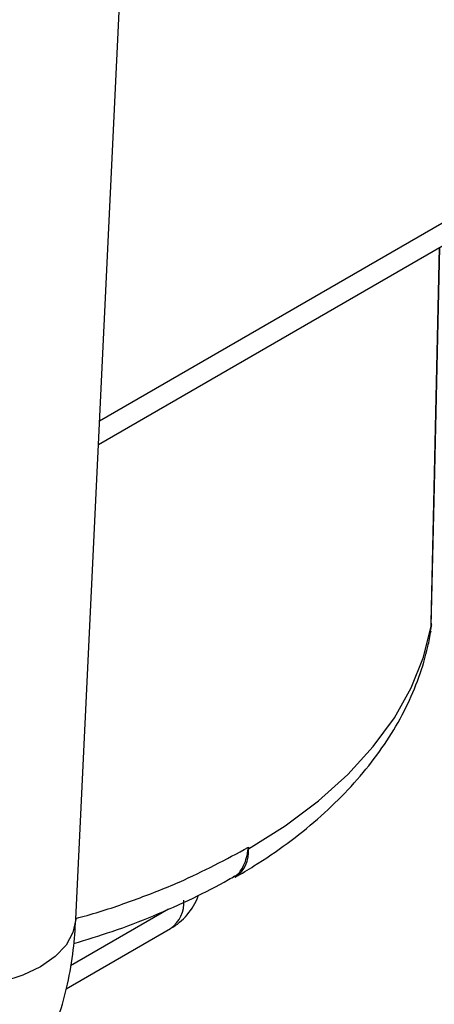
# Model space of a CAD drawing. Header units: millimetres. Extents: x 16 to 503, y 3 to 290.
# Tile 95 of 169: x 117.99 to 120.74, y 122.94 to 129.45. Entities that reach past the tile are written whole.
import ezdxf

# ---------------------------------------------------------------- set-up
doc = ezdxf.new("R2010")
doc.units = ezdxf.units.MM

msp = doc.modelspace()

# ---------------------------------------------------------------- linework, layer by layer
at = {"color": 7, "linetype": 'Continuous', "lineweight": 25}
for p, q in [((118.3662, 123.502), (120.0483, 158.6798)), ((122.2272, 128.932), (118.5236, 126.7939)), ((118.5162, 126.6387), (122.2272, 128.781)), ((120.7168, 125.4612), (120.7718, 127.9408)), ((120.718, 125.4383), (120.7086, 125.395)), ((120.7188, 125.4469), (120.718, 125.4383)), ((120.718, 125.4384), (120.718, 125.4383)), ((119.5087, 123.9779), (119.5086, 123.9677)), ((118.3312, 123.196), (118.9794, 123.5702)), ((118.3017, 123.0418), (118.993, 123.4409))]:
    msp.add_line(p, q, dxfattribs=at)
at = {"color": 7, "linetype": 'Continuous', "lineweight": 25, "flags": 128}
for points in [[(120.718, 125.4384), (120.7385, 126.3595), (120.7736, 127.9419)], [(119.5086, 123.9677), (119.7516, 124.1206), (119.9711, 124.2848), (120.1655, 124.4593), (120.3334, 124.6428), (120.4734, 124.8338), (120.5848, 125.0311), (120.6665, 125.2331), (120.718, 125.4384)], [(118.3662, 123.502), (118.3661, 123.5001), (118.3473, 123.4138), (118.3011, 123.3315), (118.2289, 123.2557), (118.1328, 123.1888), (118.0158, 123.1327), (117.8814, 123.0891), (117.7337, 123.0595), (117.5773, 123.0446), (117.4168, 123.045), (117.2571, 123.0606), (117.1031, 123.0909), (116.9595, 123.1351), (116.8306, 123.1918)]]:
    msp.add_lwpolyline(points, dxfattribs=at)
at = {"color": 7, "linetype": 'Continuous', "lineweight": 25}
for centre, radius, start, end in [((120.6675, 125.4473), 0.0512, 350.0271, 15.7772), ((119.3035, 123.9491), 0.2059, 304.80488, 5.18878), ((119.5124, 123.9502), 0.018, 102.41316, 108.93464), ((118.7815, 123.8073), 0.4231, 299.99731, 338.91241), ((118.8718, 123.6118), 0.2095, 305.35847, 4.60773)]:
    msp.add_arc(centre, radius, start, end, dxfattribs=at)
for points, knots in [([(119.421, 123.78), (119.4625, 123.8046), (119.5823, 123.8756), (119.7671, 124.002), (119.9682, 124.1627), (120.1487, 124.3341), (120.3074, 124.515), (120.4426, 124.7039), (120.5534, 124.8994), (120.6387, 125.0995), (120.69, 125.2698), (120.7094, 125.3731), (120.7159, 125.4077)], [0, 0, 0, 0, 0.060165, 0.17329, 0.286481, 0.399367, 0.511593, 0.622742, 0.73242, 0.840365, 0.946527, 1, 1, 1, 1]), ([(118.3665, 123.508), (118.3912, 123.5145), (118.5251, 123.5498), (118.7551, 123.6293), (119.1232, 123.7718), (119.36, 123.8984), (119.5087, 123.9779)], [0, 0, 0, 0, 0.057667, 0.313238, 0.56881, 1, 1, 1, 1]), ([(119.4084, 123.7855), (119.4113, 123.7864), (119.4394, 123.7942), (119.4646, 123.8329), (119.4897, 123.8863), (119.5, 123.9265), (119.5043, 123.9554), (119.5063, 123.9659), (119.5066, 123.9672)], [0, 0, 0, 0, 0.048826, 0.465197, 0.655821, 0.883004, 0.98612, 1, 1, 1, 1]), ([(119.5066, 123.9672), (119.5072, 123.9704), (119.508, 123.974), (119.5086, 123.9776), (119.5087, 123.9779)], [0, 0, 0, 0, 0.907616, 1, 1, 1, 1]), ([(118.3526, 123.3418), (118.4378, 123.3679), (118.6191, 123.4233), (118.8825, 123.5241), (119.1394, 123.6384), (119.3158, 123.73), (119.4059, 123.7815), (119.4211, 123.7902)], [0, 0, 0, 0, 0.219881, 0.467811, 0.716363, 0.952165, 1, 1, 1, 1]), ([(115.5458, 121.9194), (115.5874, 121.8962), (115.7006, 121.8333), (115.891, 121.7495), (116.1161, 121.6761), (116.3421, 121.6299), (116.5651, 121.6109), (116.7821, 121.6187), (116.9908, 121.6521), (117.1891, 121.7097), (117.3755, 121.79), (117.5485, 121.8913), (117.707, 122.0119), (117.85, 122.1504), (117.977, 122.3054), (118.0875, 122.4761), (118.181, 122.6617), (118.2569, 122.8615), (118.3141, 123.075), (118.3515, 123.2893), (118.3615, 123.4344), (118.3662, 123.502)], [0, 0, 0, 0, 0.034827, 0.094632, 0.153998, 0.212113, 0.268677, 0.323624, 0.377083, 0.429299, 0.480576, 0.531245, 0.581597, 0.631928, 0.682588, 0.733918, 0.786229, 0.839768, 0.894668, 0.950908, 1, 1, 1, 1])]:
    msp.add_open_spline(points, degree=3, knots=knots, dxfattribs=at)

doc.saveas('drawing.dxf')
